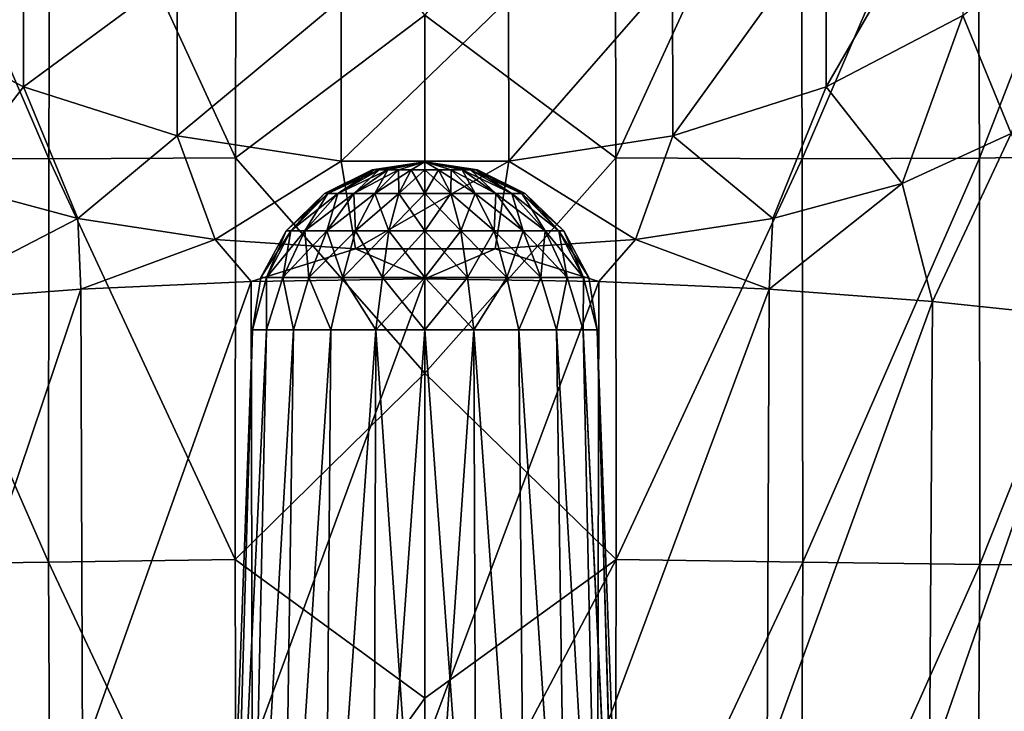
# Model space of a CAD drawing. Header units: millimetres. Extents: x -27 to 27, y -375 to 368.
# Tile 11 of 32: x -8 to 12, y 43 to 57. Entities that reach past the tile are written whole.
import ezdxf

# ---------------------------------------------------------------- set-up
doc = ezdxf.new("R2010")
doc.units = ezdxf.units.MM
doc.header["$LTSCALE"] = 52.148148
for name, color, linetype in [('12', 7, 'CONTINUOUS'), ('26', 7, 'CONTINUOUS'), ('27', 7, 'CONTINUOUS'), ('28', 7, 'CONTINUOUS'), ('29', 7, 'CONTINUOUS'), ('5', 7, 'CONTINUOUS'), ('6', 7, 'CONTINUOUS'), ('7', 7, 'CONTINUOUS')]:
    doc.layers.add(name, color=color, linetype=linetype)

msp = doc.modelspace()

# ---------------------------------------------------------------- linework, layer by layer
at = {"layer": '12', "color": 7, "linetype": 'CONTINUOUS', "true_color": 0xa2afbf}
for points in [[(10.806, 59.966, -26.979), (8.066, 55.218, -24.636), (8.063, 58.505, -28.274), (10.806, 59.966, -26.979)], [(10.81, 56.65, -23.307), (8.066, 55.218, -24.636), (10.806, 59.966, -26.979), (10.81, 56.65, -23.307)], [(-8.066, 55.218, -24.636), (-10.81, 56.65, -23.308), (-8.063, 58.505, -28.274), (-8.066, 55.218, -24.636)], [(-4.979, 57.495, -29.169), (-8.066, 55.218, -24.636), (-8.063, 58.505, -28.274), (-4.979, 57.495, -29.169)], [(8.063, 58.505, -28.274), (4.98, 54.229, -25.554), (4.979, 57.495, -29.168), (8.063, 58.505, -28.274)], [(8.066, 55.218, -24.636), (4.98, 54.229, -25.554), (8.063, 58.505, -28.274), (8.066, 55.218, -24.636)], [(13.096, 58.463, -21.625), (11.783, 54.279, -19.533), (10.81, 56.65, -23.307), (13.096, 58.463, -21.625)], [(-4.98, 54.229, -25.554), (-8.066, 55.218, -24.636), (-4.979, 57.495, -29.169), (-4.98, 54.229, -25.554)], [(-1.683, 56.979, -29.626), (-4.98, 54.229, -25.554), (-4.979, 57.495, -29.169), (-1.683, 56.979, -29.626)], [(4.979, 57.495, -29.168), (1.684, 53.723, -26.023), (1.683, 56.979, -29.626), (4.979, 57.495, -29.168)], [(4.98, 54.229, -25.554), (1.684, 53.723, -26.023), (4.979, 57.495, -29.168), (4.98, 54.229, -25.554)], [(-1.684, 53.723, -26.023), (-4.98, 54.229, -25.554), (-1.683, 56.979, -29.626), (-1.684, 53.723, -26.023)], [(1.684, 53.723, -26.023), (-1.684, 53.723, -26.023), (1.683, 56.979, -29.626), (1.684, 53.723, -26.023)], [(1.683, 56.979, -29.626), (-1.684, 53.723, -26.023), (-1.683, 56.979, -29.626), (1.683, 56.979, -29.626)], [(-8.066, 55.218, -24.636), (-9.575, 53.265, -21.221), (-10.81, 56.65, -23.308), (-8.066, 55.218, -24.636)], [(10.81, 56.65, -23.307), (9.59, 53.27, -21.211), (8.066, 55.218, -24.636), (10.81, 56.65, -23.307)], [(11.783, 54.279, -19.533), (9.59, 53.27, -21.211), (10.81, 56.65, -23.307), (11.783, 54.279, -19.533)], [(-6.976, 52.566, -22.687), (-9.575, 53.265, -21.221), (-8.066, 55.218, -24.636), (-6.976, 52.566, -22.687)], [(-4.98, 54.229, -25.554), (-6.976, 52.566, -22.687), (-8.066, 55.218, -24.636), (-4.98, 54.229, -25.554)], [(8.066, 55.218, -24.636), (6.99, 52.569, -22.68), (4.98, 54.229, -25.554), (8.066, 55.218, -24.636)], [(9.59, 53.27, -21.211), (6.99, 52.569, -22.68), (8.066, 55.218, -24.636), (9.59, 53.27, -21.211)], [(-4.216, 52.144, -23.694), (-6.976, 52.566, -22.687), (-4.98, 54.229, -25.554), (-4.216, 52.144, -23.694)], [(-1.684, 53.723, -26.023), (-4.216, 52.144, -23.694), (-4.98, 54.229, -25.554), (-1.684, 53.723, -26.023)], [(4.98, 54.229, -25.554), (4.231, 52.145, -23.69), (1.684, 53.723, -26.023), (4.98, 54.229, -25.554)], [(6.99, 52.569, -22.68), (4.231, 52.145, -23.69), (4.98, 54.229, -25.554), (6.99, 52.569, -22.68)], [(-1.394, 51.959, -24.21), (-4.216, 52.144, -23.694), (-1.684, 53.723, -26.023), (-1.394, 51.959, -24.21)], [(1.684, 53.723, -26.023), (-1.394, 51.959, -24.21), (-1.684, 53.723, -26.023), (1.684, 53.723, -26.023)], [(1.41, 51.96, -24.208), (-1.394, 51.959, -24.21), (1.684, 53.723, -26.023), (1.41, 51.96, -24.208)], [(4.231, 52.145, -23.69), (1.41, 51.96, -24.208), (1.684, 53.723, -26.023), (4.231, 52.145, -23.69)]]:
    msp.add_3dface(points, dxfattribs=at)
at = {"layer": '26', "color": 7, "linetype": 'CONTINUOUS', "true_color": 0xa2afbf}
for points in [[(0, 53.546, -39.958), (0, 53.709, -38.9), (0.274, 53.546, -39.922), (0, 53.546, -39.958)], [(0.274, 53.546, -39.922), (0, 53.709, -38.9), (0.529, 53.546, -39.817), (0.274, 53.546, -39.922)], [(0.529, 53.546, -39.817), (0, 53.709, -38.9), (0.748, 53.546, -39.648), (0.529, 53.546, -39.817)], [(0.748, 53.546, -39.648), (0, 53.709, -38.9), (0.917, 53.546, -39.429), (0.748, 53.546, -39.648)], [(0.917, 53.546, -39.429), (0, 53.709, -38.9), (1.022, 53.546, -39.174), (0.917, 53.546, -39.429)], [(1.022, 53.546, -39.174), (0, 53.709, -38.9), (1.058, 53.546, -38.9), (1.022, 53.546, -39.174)], [(1.058, 53.546, -38.9), (0, 53.709, -38.9), (1.022, 53.546, -38.626), (1.058, 53.546, -38.9)], [(1.022, 53.546, -38.626), (0, 53.709, -38.9), (0.917, 53.546, -38.371), (1.022, 53.546, -38.626)], [(0.917, 53.546, -38.371), (0, 53.709, -38.9), (0.748, 53.546, -38.152), (0.917, 53.546, -38.371)], [(0.748, 53.546, -38.152), (0, 53.709, -38.9), (0.529, 53.546, -37.983), (0.748, 53.546, -38.152)], [(0.529, 53.546, -37.983), (0, 53.709, -38.9), (0.274, 53.546, -37.878), (0.529, 53.546, -37.983)], [(0.274, 53.546, -37.878), (0, 53.709, -38.9), (0, 53.546, -37.842), (0.274, 53.546, -37.878)], [(0, 53.546, -39.958), (0.274, 53.546, -39.922), (0, 53.069, -40.918), (0, 53.546, -39.958)], [(0, 53.069, -40.918), (0.274, 53.546, -39.922), (0.522, 53.069, -40.85), (0, 53.069, -40.918)], [(0.274, 53.546, -37.878), (0, 53.546, -37.842), (0.522, 53.069, -36.95), (0.274, 53.546, -37.878)], [(0.522, 53.069, -36.95), (0, 53.546, -37.842), (0, 53.069, -36.882), (0.522, 53.069, -36.95)], [(0.274, 53.546, -39.922), (0.529, 53.546, -39.817), (0.522, 53.069, -40.85), (0.274, 53.546, -39.922)], [(0.529, 53.546, -37.983), (0.274, 53.546, -37.878), (1.009, 53.069, -37.152), (0.529, 53.546, -37.983)], [(1.009, 53.069, -37.152), (0.274, 53.546, -37.878), (0.522, 53.069, -36.95), (1.009, 53.069, -37.152)], [(0.522, 53.069, -40.85), (0.529, 53.546, -39.817), (1.009, 53.069, -40.648), (0.522, 53.069, -40.85)], [(0.529, 53.546, -39.817), (0.748, 53.546, -39.648), (1.009, 53.069, -40.648), (0.529, 53.546, -39.817)], [(0.748, 53.546, -38.152), (0.529, 53.546, -37.983), (1.427, 53.069, -37.473), (0.748, 53.546, -38.152)], [(1.427, 53.069, -37.473), (0.529, 53.546, -37.983), (1.009, 53.069, -37.152), (1.427, 53.069, -37.473)], [(0.748, 53.546, -39.648), (0.917, 53.546, -39.429), (1.427, 53.069, -40.327), (0.748, 53.546, -39.648)], [(1.009, 53.069, -40.648), (0.748, 53.546, -39.648), (1.427, 53.069, -40.327), (1.009, 53.069, -40.648)], [(0.917, 53.546, -38.371), (0.748, 53.546, -38.152), (1.748, 53.069, -37.891), (0.917, 53.546, -38.371)], [(1.748, 53.069, -37.891), (0.748, 53.546, -38.152), (1.427, 53.069, -37.473), (1.748, 53.069, -37.891)], [(0.917, 53.546, -39.429), (1.022, 53.546, -39.174), (1.748, 53.069, -39.909), (0.917, 53.546, -39.429)], [(1.427, 53.069, -40.327), (0.917, 53.546, -39.429), (1.748, 53.069, -39.909), (1.427, 53.069, -40.327)], [(1.022, 53.546, -38.626), (0.917, 53.546, -38.371), (1.95, 53.069, -38.378), (1.022, 53.546, -38.626)], [(1.95, 53.069, -38.378), (0.917, 53.546, -38.371), (1.748, 53.069, -37.891), (1.95, 53.069, -38.378)], [(1.022, 53.546, -39.174), (1.058, 53.546, -38.9), (1.95, 53.069, -39.422), (1.022, 53.546, -39.174)], [(1.748, 53.069, -39.909), (1.022, 53.546, -39.174), (1.95, 53.069, -39.422), (1.748, 53.069, -39.909)], [(1.058, 53.546, -38.9), (1.022, 53.546, -38.626), (2.018, 53.069, -38.9), (1.058, 53.546, -38.9)], [(2.018, 53.069, -38.9), (1.022, 53.546, -38.626), (1.95, 53.069, -38.378), (2.018, 53.069, -38.9)], [(1.95, 53.069, -39.422), (1.058, 53.546, -38.9), (2.018, 53.069, -38.9), (1.95, 53.069, -39.422)], [(0, 53.069, -40.918), (0.522, 53.069, -40.85), (0, 52.324, -41.689), (0, 53.069, -40.918)], [(0, 52.324, -41.689), (0.522, 53.069, -40.85), (0.722, 52.324, -41.594), (0, 52.324, -41.689)], [(0.522, 53.069, -36.95), (0, 53.069, -36.882), (0.722, 52.324, -36.206), (0.522, 53.069, -36.95)], [(0.722, 52.324, -36.206), (0, 53.069, -36.882), (0, 52.324, -36.111), (0.722, 52.324, -36.206)], [(0.522, 53.069, -40.85), (1.009, 53.069, -40.648), (0.722, 52.324, -41.594), (0.522, 53.069, -40.85)], [(1.009, 53.069, -37.152), (0.522, 53.069, -36.95), (1.395, 52.324, -36.485), (1.009, 53.069, -37.152)], [(1.395, 52.324, -36.485), (0.522, 53.069, -36.95), (0.722, 52.324, -36.206), (1.395, 52.324, -36.485)], [(0.722, 52.324, -41.594), (1.009, 53.069, -40.648), (1.395, 52.324, -41.315), (0.722, 52.324, -41.594)], [(1.009, 53.069, -40.648), (1.427, 53.069, -40.327), (1.395, 52.324, -41.315), (1.009, 53.069, -40.648)], [(1.427, 53.069, -37.473), (1.009, 53.069, -37.152), (1.972, 52.324, -36.928), (1.427, 53.069, -37.473)], [(1.972, 52.324, -36.928), (1.009, 53.069, -37.152), (1.395, 52.324, -36.485), (1.972, 52.324, -36.928)], [(1.395, 52.324, -41.315), (1.427, 53.069, -40.327), (1.972, 52.324, -40.872), (1.395, 52.324, -41.315)], [(1.427, 53.069, -40.327), (1.748, 53.069, -39.909), (1.972, 52.324, -40.872), (1.427, 53.069, -40.327)], [(1.748, 53.069, -37.891), (1.427, 53.069, -37.473), (2.415, 52.324, -37.505), (1.748, 53.069, -37.891)], [(2.415, 52.324, -37.505), (1.427, 53.069, -37.473), (1.972, 52.324, -36.928), (2.415, 52.324, -37.505)], [(1.748, 53.069, -39.909), (1.95, 53.069, -39.422), (2.415, 52.324, -40.295), (1.748, 53.069, -39.909)], [(1.972, 52.324, -40.872), (1.748, 53.069, -39.909), (2.415, 52.324, -40.295), (1.972, 52.324, -40.872)], [(1.95, 53.069, -38.378), (1.748, 53.069, -37.891), (2.694, 52.324, -38.178), (1.95, 53.069, -38.378)], [(2.694, 52.324, -38.178), (1.748, 53.069, -37.891), (2.415, 52.324, -37.505), (2.694, 52.324, -38.178)], [(1.95, 53.069, -39.422), (2.018, 53.069, -38.9), (2.694, 52.324, -39.622), (1.95, 53.069, -39.422)], [(2.415, 52.324, -40.295), (1.95, 53.069, -39.422), (2.694, 52.324, -39.622), (2.415, 52.324, -40.295)], [(2.018, 53.069, -38.9), (1.95, 53.069, -38.378), (2.789, 52.324, -38.9), (2.018, 53.069, -38.9)], [(2.789, 52.324, -38.9), (1.95, 53.069, -38.378), (2.694, 52.324, -38.178), (2.789, 52.324, -38.9)], [(2.694, 52.324, -39.622), (2.018, 53.069, -38.9), (2.789, 52.324, -38.9), (2.694, 52.324, -39.622)], [(0, 52.324, -41.689), (0.722, 52.324, -41.594), (0, 51.381, -42.198), (0, 52.324, -41.689)], [(0, 51.381, -42.198), (0.722, 52.324, -41.594), (0.854, 51.381, -42.086), (0, 51.381, -42.198)], [(0.722, 52.324, -36.206), (0, 52.324, -36.111), (0.854, 51.381, -35.714), (0.722, 52.324, -36.206)], [(0.854, 51.381, -35.714), (0, 52.324, -36.111), (0, 51.381, -35.602), (0.854, 51.381, -35.714)], [(0.722, 52.324, -41.594), (1.395, 52.324, -41.315), (0.854, 51.381, -42.086), (0.722, 52.324, -41.594)], [(1.395, 52.324, -36.485), (0.722, 52.324, -36.206), (1.649, 51.381, -36.044), (1.395, 52.324, -36.485)], [(1.649, 51.381, -36.044), (0.722, 52.324, -36.206), (0.854, 51.381, -35.714), (1.649, 51.381, -36.044)], [(0.854, 51.381, -42.086), (1.395, 52.324, -41.315), (1.649, 51.381, -41.756), (0.854, 51.381, -42.086)], [(1.395, 52.324, -41.315), (1.972, 52.324, -40.872), (1.649, 51.381, -41.756), (1.395, 52.324, -41.315)], [(1.972, 52.324, -36.928), (1.395, 52.324, -36.485), (2.332, 51.381, -36.568), (1.972, 52.324, -36.928)], [(2.332, 51.381, -36.568), (1.395, 52.324, -36.485), (1.649, 51.381, -36.044), (2.332, 51.381, -36.568)], [(1.649, 51.381, -41.756), (1.972, 52.324, -40.872), (2.332, 51.381, -41.232), (1.649, 51.381, -41.756)], [(1.972, 52.324, -40.872), (2.415, 52.324, -40.295), (2.332, 51.381, -41.232), (1.972, 52.324, -40.872)], [(2.415, 52.324, -37.505), (1.972, 52.324, -36.928), (2.856, 51.381, -37.251), (2.415, 52.324, -37.505)], [(2.856, 51.381, -37.251), (1.972, 52.324, -36.928), (2.332, 51.381, -36.568), (2.856, 51.381, -37.251)], [(2.332, 51.381, -41.232), (2.415, 52.324, -40.295), (2.856, 51.381, -40.549), (2.332, 51.381, -41.232)], [(2.415, 52.324, -40.295), (2.694, 52.324, -39.622), (2.856, 51.381, -40.549), (2.415, 52.324, -40.295)], [(2.694, 52.324, -38.178), (2.415, 52.324, -37.505), (3.186, 51.381, -38.046), (2.694, 52.324, -38.178)], [(3.186, 51.381, -38.046), (2.415, 52.324, -37.505), (2.856, 51.381, -37.251), (3.186, 51.381, -38.046)], [(2.694, 52.324, -39.622), (2.789, 52.324, -38.9), (3.186, 51.381, -39.754), (2.694, 52.324, -39.622)], [(2.856, 51.381, -40.549), (2.694, 52.324, -39.622), (3.186, 51.381, -39.754), (2.856, 51.381, -40.549)], [(2.789, 52.324, -38.9), (2.694, 52.324, -38.178), (3.298, 51.381, -38.9), (2.789, 52.324, -38.9)], [(3.298, 51.381, -38.9), (2.694, 52.324, -38.178), (3.186, 51.381, -38.046), (3.298, 51.381, -38.9)], [(3.186, 51.381, -39.754), (2.789, 52.324, -38.9), (3.298, 51.381, -38.9), (3.186, 51.381, -39.754)], [(0, 51.381, -42.198), (0.854, 51.381, -42.086), (0, 50.332, -42.398), (0, 51.381, -42.198)], [(0, 50.332, -42.398), (0.854, 51.381, -42.086), (0.985, 50.332, -42.256), (0, 50.332, -42.398)], [(0.854, 51.381, -35.714), (0, 51.381, -35.602), (0.985, 50.332, -35.544), (0.854, 51.381, -35.714)], [(0.985, 50.332, -35.544), (0, 51.381, -35.602), (0, 50.332, -35.402), (0.985, 50.332, -35.544)], [(0.854, 51.381, -42.086), (1.649, 51.381, -41.756), (0.985, 50.332, -42.256), (0.854, 51.381, -42.086)], [(1.649, 51.381, -36.044), (0.854, 51.381, -35.714), (0.985, 50.332, -35.544), (1.649, 51.381, -36.044)], [(0.985, 50.332, -42.256), (1.649, 51.381, -41.756), (1.891, 50.332, -41.843), (0.985, 50.332, -42.256)], [(1.891, 50.332, -35.957), (1.649, 51.381, -36.044), (0.985, 50.332, -35.544), (1.891, 50.332, -35.957)], [(1.649, 51.381, -41.756), (2.332, 51.381, -41.232), (1.891, 50.332, -41.843), (1.649, 51.381, -41.756)], [(2.332, 51.381, -36.568), (1.649, 51.381, -36.044), (1.891, 50.332, -35.957), (2.332, 51.381, -36.568)], [(1.891, 50.332, -41.843), (2.332, 51.381, -41.232), (2.644, 50.332, -41.191), (1.891, 50.332, -41.843)], [(2.644, 50.332, -36.609), (2.332, 51.381, -36.568), (1.891, 50.332, -35.957), (2.644, 50.332, -36.609)], [(2.332, 51.381, -41.232), (2.856, 51.381, -40.549), (2.644, 50.332, -41.191), (2.332, 51.381, -41.232)], [(2.856, 51.381, -37.251), (2.332, 51.381, -36.568), (2.644, 50.332, -36.609), (2.856, 51.381, -37.251)], [(2.644, 50.332, -41.191), (2.856, 51.381, -40.549), (3.182, 50.332, -40.353), (2.644, 50.332, -41.191)], [(3.182, 50.332, -37.447), (2.856, 51.381, -37.251), (2.644, 50.332, -36.609), (3.182, 50.332, -37.447)], [(2.856, 51.381, -40.549), (3.186, 51.381, -39.754), (3.182, 50.332, -40.353), (2.856, 51.381, -40.549)], [(3.186, 51.381, -38.046), (2.856, 51.381, -37.251), (3.182, 50.332, -37.447), (3.186, 51.381, -38.046)], [(3.182, 50.332, -40.353), (3.186, 51.381, -39.754), (3.462, 50.332, -39.398), (3.182, 50.332, -40.353)], [(3.462, 50.332, -38.402), (3.186, 51.381, -38.046), (3.182, 50.332, -37.447), (3.462, 50.332, -38.402)], [(3.186, 51.381, -39.754), (3.298, 51.381, -38.9), (3.462, 50.332, -39.398), (3.186, 51.381, -39.754)], [(3.298, 51.381, -38.9), (3.186, 51.381, -38.046), (3.462, 50.332, -38.402), (3.298, 51.381, -38.9)], [(3.462, 50.332, -39.398), (3.298, 51.381, -38.9), (3.462, 50.332, -38.402), (3.462, 50.332, -39.398)]]:
    msp.add_3dface(points, dxfattribs=at)
at = {"layer": '27', "color": 7, "linetype": 'CONTINUOUS', "true_color": 0xa2afbf}
for points in [[(0, 35.959, -34.9), (1.038, 35.913, -35.035), (0, 50.332, -35.402), (0, 35.959, -34.9)], [(1.035, 35.912, -42.766), (0, 35.959, -42.9), (0.985, 50.332, -42.256), (1.035, 35.912, -42.766)], [(0, 35.959, -42.9), (0, 50.332, -42.398), (0.985, 50.332, -42.256), (0, 35.959, -42.9)], [(1.038, 35.913, -35.035), (0.985, 50.332, -35.544), (0, 50.332, -35.402), (1.038, 35.913, -35.035)], [(1.038, 35.913, -35.035), (2.014, 35.782, -35.438), (0.985, 50.332, -35.544), (1.038, 35.913, -35.035)], [(2.014, 35.782, -35.438), (1.891, 50.332, -35.957), (0.985, 50.332, -35.544), (2.014, 35.782, -35.438)], [(2.013, 35.781, -42.364), (1.035, 35.912, -42.766), (0.985, 50.332, -42.256), (2.013, 35.781, -42.364)], [(2.013, 35.781, -42.364), (0.985, 50.332, -42.256), (1.891, 50.332, -41.843), (2.013, 35.781, -42.364)], [(2.014, 35.782, -35.438), (2.858, 35.602, -36.086), (1.891, 50.332, -35.957), (2.014, 35.782, -35.438)], [(2.858, 35.602, -36.086), (2.644, 50.332, -36.609), (1.891, 50.332, -35.957), (2.858, 35.602, -36.086)], [(2.86, 35.601, -41.714), (2.013, 35.781, -42.364), (1.891, 50.332, -41.843), (2.86, 35.601, -41.714)], [(2.86, 35.601, -41.714), (1.891, 50.332, -41.843), (2.644, 50.332, -41.191), (2.86, 35.601, -41.714)], [(2.858, 35.602, -36.086), (3.5, 35.423, -36.927), (2.644, 50.332, -36.609), (2.858, 35.602, -36.086)], [(3.5, 35.423, -36.927), (3.182, 50.332, -37.447), (2.644, 50.332, -36.609), (3.5, 35.423, -36.927)], [(3.504, 35.423, -40.868), (2.86, 35.601, -41.714), (2.644, 50.332, -41.191), (3.504, 35.423, -40.868)], [(3.504, 35.423, -40.868), (2.644, 50.332, -41.191), (3.182, 50.332, -40.353), (3.504, 35.423, -40.868)], [(3.5, 35.423, -36.927), (3.894, 35.3, -37.889), (3.182, 50.332, -37.447), (3.5, 35.423, -36.927)], [(3.894, 35.3, -37.889), (3.462, 50.332, -38.402), (3.182, 50.332, -37.447), (3.894, 35.3, -37.889)], [(3.896, 35.3, -39.902), (3.504, 35.423, -40.868), (3.182, 50.332, -40.353), (3.896, 35.3, -39.902)], [(3.896, 35.3, -39.902), (3.182, 50.332, -40.353), (3.462, 50.332, -39.398), (3.896, 35.3, -39.902)], [(3.894, 35.3, -37.889), (4.024, 35.269, -38.9), (3.462, 50.332, -38.402), (3.894, 35.3, -37.889)], [(4.024, 35.269, -38.9), (3.896, 35.3, -39.902), (3.462, 50.332, -39.398), (4.024, 35.269, -38.9)], [(4.024, 35.269, -38.9), (3.462, 50.332, -39.398), (3.462, 50.332, -38.402), (4.024, 35.269, -38.9)]]:
    msp.add_3dface(points, dxfattribs=at)
at = {"layer": '28', "color": 7, "linetype": 'CONTINUOUS', "true_color": 0xa2afbf}
for points in [[(-1.022, 53.546, -38.626), (0, 53.709, -38.9), (-1.058, 53.546, -38.9), (-1.022, 53.546, -38.626)], [(-1.058, 53.546, -38.9), (0, 53.709, -38.9), (-1.022, 53.546, -39.174), (-1.058, 53.546, -38.9)], [(-0.917, 53.546, -38.371), (0, 53.709, -38.9), (-1.022, 53.546, -38.626), (-0.917, 53.546, -38.371)], [(-1.022, 53.546, -39.174), (0, 53.709, -38.9), (-0.917, 53.546, -39.429), (-1.022, 53.546, -39.174)], [(-0.748, 53.546, -38.152), (0, 53.709, -38.9), (-0.917, 53.546, -38.371), (-0.748, 53.546, -38.152)], [(-0.917, 53.546, -39.429), (0, 53.709, -38.9), (-0.748, 53.546, -39.648), (-0.917, 53.546, -39.429)], [(-0.529, 53.546, -37.983), (0, 53.709, -38.9), (-0.748, 53.546, -38.152), (-0.529, 53.546, -37.983)], [(-0.748, 53.546, -39.648), (0, 53.709, -38.9), (-0.529, 53.546, -39.817), (-0.748, 53.546, -39.648)], [(-0.274, 53.546, -37.878), (0, 53.709, -38.9), (-0.529, 53.546, -37.983), (-0.274, 53.546, -37.878)], [(-0.529, 53.546, -39.817), (0, 53.709, -38.9), (-0.274, 53.546, -39.922), (-0.529, 53.546, -39.817)], [(0, 53.709, -38.9), (0, 53.546, -39.958), (-0.274, 53.546, -39.922), (0, 53.709, -38.9)], [(0, 53.546, -37.842), (0, 53.709, -38.9), (-0.274, 53.546, -37.878), (0, 53.546, -37.842)], [(-1.058, 53.546, -38.9), (-1.022, 53.546, -39.174), (-2.018, 53.069, -38.9), (-1.058, 53.546, -38.9)], [(-1.95, 53.069, -38.378), (-1.058, 53.546, -38.9), (-2.018, 53.069, -38.9), (-1.95, 53.069, -38.378)], [(-2.018, 53.069, -38.9), (-1.022, 53.546, -39.174), (-1.95, 53.069, -39.422), (-2.018, 53.069, -38.9)], [(-1.022, 53.546, -38.626), (-1.058, 53.546, -38.9), (-1.95, 53.069, -38.378), (-1.022, 53.546, -38.626)], [(-1.748, 53.069, -37.891), (-1.022, 53.546, -38.626), (-1.95, 53.069, -38.378), (-1.748, 53.069, -37.891)], [(-1.022, 53.546, -39.174), (-0.917, 53.546, -39.429), (-1.95, 53.069, -39.422), (-1.022, 53.546, -39.174)], [(-1.95, 53.069, -39.422), (-0.917, 53.546, -39.429), (-1.748, 53.069, -39.909), (-1.95, 53.069, -39.422)], [(-0.917, 53.546, -38.371), (-1.022, 53.546, -38.626), (-1.748, 53.069, -37.891), (-0.917, 53.546, -38.371)], [(-1.427, 53.069, -37.473), (-0.917, 53.546, -38.371), (-1.748, 53.069, -37.891), (-1.427, 53.069, -37.473)], [(-0.917, 53.546, -39.429), (-0.748, 53.546, -39.648), (-1.748, 53.069, -39.909), (-0.917, 53.546, -39.429)], [(-1.748, 53.069, -39.909), (-0.748, 53.546, -39.648), (-1.427, 53.069, -40.327), (-1.748, 53.069, -39.909)], [(-0.748, 53.546, -38.152), (-0.917, 53.546, -38.371), (-1.427, 53.069, -37.473), (-0.748, 53.546, -38.152)], [(-1.009, 53.069, -37.152), (-0.748, 53.546, -38.152), (-1.427, 53.069, -37.473), (-1.009, 53.069, -37.152)], [(-0.748, 53.546, -39.648), (-0.529, 53.546, -39.817), (-1.427, 53.069, -40.327), (-0.748, 53.546, -39.648)], [(-1.427, 53.069, -40.327), (-0.529, 53.546, -39.817), (-1.009, 53.069, -40.648), (-1.427, 53.069, -40.327)], [(-0.529, 53.546, -37.983), (-0.748, 53.546, -38.152), (-1.009, 53.069, -37.152), (-0.529, 53.546, -37.983)], [(-0.522, 53.069, -36.95), (-0.529, 53.546, -37.983), (-1.009, 53.069, -37.152), (-0.522, 53.069, -36.95)], [(-0.529, 53.546, -39.817), (-0.274, 53.546, -39.922), (-1.009, 53.069, -40.648), (-0.529, 53.546, -39.817)], [(-1.009, 53.069, -40.648), (-0.274, 53.546, -39.922), (-0.522, 53.069, -40.85), (-1.009, 53.069, -40.648)], [(-0.274, 53.546, -37.878), (-0.529, 53.546, -37.983), (-0.522, 53.069, -36.95), (-0.274, 53.546, -37.878)], [(0, 53.546, -39.958), (0, 53.069, -40.918), (-0.522, 53.069, -40.85), (0, 53.546, -39.958)], [(-0.274, 53.546, -39.922), (0, 53.546, -39.958), (-0.522, 53.069, -40.85), (-0.274, 53.546, -39.922)], [(0, 53.069, -36.882), (-0.274, 53.546, -37.878), (-0.522, 53.069, -36.95), (0, 53.069, -36.882)], [(0, 53.069, -36.882), (0, 53.546, -37.842), (-0.274, 53.546, -37.878), (0, 53.069, -36.882)], [(-2.018, 53.069, -38.9), (-1.95, 53.069, -39.422), (-2.789, 52.324, -38.9), (-2.018, 53.069, -38.9)], [(-2.694, 52.324, -38.178), (-2.018, 53.069, -38.9), (-2.789, 52.324, -38.9), (-2.694, 52.324, -38.178)], [(-2.789, 52.324, -38.9), (-1.95, 53.069, -39.422), (-2.694, 52.324, -39.622), (-2.789, 52.324, -38.9)], [(-1.95, 53.069, -38.378), (-2.018, 53.069, -38.9), (-2.694, 52.324, -38.178), (-1.95, 53.069, -38.378)], [(-2.415, 52.324, -37.505), (-1.95, 53.069, -38.378), (-2.694, 52.324, -38.178), (-2.415, 52.324, -37.505)], [(-1.95, 53.069, -39.422), (-1.748, 53.069, -39.909), (-2.694, 52.324, -39.622), (-1.95, 53.069, -39.422)], [(-2.694, 52.324, -39.622), (-1.748, 53.069, -39.909), (-2.415, 52.324, -40.295), (-2.694, 52.324, -39.622)], [(-1.748, 53.069, -37.891), (-1.95, 53.069, -38.378), (-2.415, 52.324, -37.505), (-1.748, 53.069, -37.891)], [(-1.972, 52.324, -36.928), (-1.748, 53.069, -37.891), (-2.415, 52.324, -37.505), (-1.972, 52.324, -36.928)], [(-1.748, 53.069, -39.909), (-1.427, 53.069, -40.327), (-2.415, 52.324, -40.295), (-1.748, 53.069, -39.909)], [(-2.415, 52.324, -40.295), (-1.427, 53.069, -40.327), (-1.972, 52.324, -40.872), (-2.415, 52.324, -40.295)], [(-1.427, 53.069, -37.473), (-1.748, 53.069, -37.891), (-1.972, 52.324, -36.928), (-1.427, 53.069, -37.473)], [(-1.395, 52.324, -36.485), (-1.427, 53.069, -37.473), (-1.972, 52.324, -36.928), (-1.395, 52.324, -36.485)], [(-1.427, 53.069, -40.327), (-1.009, 53.069, -40.648), (-1.972, 52.324, -40.872), (-1.427, 53.069, -40.327)], [(-1.972, 52.324, -40.872), (-1.009, 53.069, -40.648), (-1.395, 52.324, -41.315), (-1.972, 52.324, -40.872)], [(-1.009, 53.069, -37.152), (-1.427, 53.069, -37.473), (-1.395, 52.324, -36.485), (-1.009, 53.069, -37.152)], [(-0.722, 52.324, -36.206), (-1.009, 53.069, -37.152), (-1.395, 52.324, -36.485), (-0.722, 52.324, -36.206)], [(-1.009, 53.069, -40.648), (-0.522, 53.069, -40.85), (-1.395, 52.324, -41.315), (-1.009, 53.069, -40.648)], [(-1.395, 52.324, -41.315), (-0.522, 53.069, -40.85), (-0.722, 52.324, -41.594), (-1.395, 52.324, -41.315)], [(-0.522, 53.069, -36.95), (-1.009, 53.069, -37.152), (-0.722, 52.324, -36.206), (-0.522, 53.069, -36.95)], [(0, 53.069, -40.918), (0, 52.324, -41.689), (-0.722, 52.324, -41.594), (0, 53.069, -40.918)], [(-0.522, 53.069, -40.85), (0, 53.069, -40.918), (-0.722, 52.324, -41.594), (-0.522, 53.069, -40.85)], [(0, 52.324, -36.111), (-0.522, 53.069, -36.95), (-0.722, 52.324, -36.206), (0, 52.324, -36.111)], [(0, 52.324, -36.111), (0, 53.069, -36.882), (-0.522, 53.069, -36.95), (0, 52.324, -36.111)], [(-2.789, 52.324, -38.9), (-2.694, 52.324, -39.622), (-3.298, 51.381, -38.9), (-2.789, 52.324, -38.9)], [(-3.186, 51.381, -38.046), (-2.789, 52.324, -38.9), (-3.298, 51.381, -38.9), (-3.186, 51.381, -38.046)], [(-3.298, 51.381, -38.9), (-2.694, 52.324, -39.622), (-3.186, 51.381, -39.754), (-3.298, 51.381, -38.9)], [(-2.694, 52.324, -38.178), (-2.789, 52.324, -38.9), (-3.186, 51.381, -38.046), (-2.694, 52.324, -38.178)], [(-2.856, 51.381, -37.251), (-2.694, 52.324, -38.178), (-3.186, 51.381, -38.046), (-2.856, 51.381, -37.251)], [(-2.694, 52.324, -39.622), (-2.415, 52.324, -40.295), (-3.186, 51.381, -39.754), (-2.694, 52.324, -39.622)], [(-3.186, 51.381, -39.754), (-2.415, 52.324, -40.295), (-2.856, 51.381, -40.549), (-3.186, 51.381, -39.754)], [(-2.415, 52.324, -37.505), (-2.694, 52.324, -38.178), (-2.856, 51.381, -37.251), (-2.415, 52.324, -37.505)], [(-2.332, 51.381, -36.568), (-2.415, 52.324, -37.505), (-2.856, 51.381, -37.251), (-2.332, 51.381, -36.568)], [(-2.415, 52.324, -40.295), (-1.972, 52.324, -40.872), (-2.856, 51.381, -40.549), (-2.415, 52.324, -40.295)], [(-2.856, 51.381, -40.549), (-1.972, 52.324, -40.872), (-2.332, 51.381, -41.232), (-2.856, 51.381, -40.549)], [(-1.972, 52.324, -36.928), (-2.415, 52.324, -37.505), (-2.332, 51.381, -36.568), (-1.972, 52.324, -36.928)], [(-1.649, 51.381, -36.044), (-1.972, 52.324, -36.928), (-2.332, 51.381, -36.568), (-1.649, 51.381, -36.044)], [(-1.972, 52.324, -40.872), (-1.395, 52.324, -41.315), (-2.332, 51.381, -41.232), (-1.972, 52.324, -40.872)], [(-2.332, 51.381, -41.232), (-1.395, 52.324, -41.315), (-1.649, 51.381, -41.756), (-2.332, 51.381, -41.232)], [(-1.395, 52.324, -36.485), (-1.972, 52.324, -36.928), (-1.649, 51.381, -36.044), (-1.395, 52.324, -36.485)], [(-0.854, 51.381, -35.714), (-1.395, 52.324, -36.485), (-1.649, 51.381, -36.044), (-0.854, 51.381, -35.714)], [(-1.395, 52.324, -41.315), (-0.722, 52.324, -41.594), (-1.649, 51.381, -41.756), (-1.395, 52.324, -41.315)], [(-1.649, 51.381, -41.756), (-0.722, 52.324, -41.594), (-0.854, 51.381, -42.086), (-1.649, 51.381, -41.756)], [(-0.722, 52.324, -36.206), (-1.395, 52.324, -36.485), (-0.854, 51.381, -35.714), (-0.722, 52.324, -36.206)], [(0, 52.324, -41.689), (0, 51.381, -42.198), (-0.854, 51.381, -42.086), (0, 52.324, -41.689)], [(-0.722, 52.324, -41.594), (0, 52.324, -41.689), (-0.854, 51.381, -42.086), (-0.722, 52.324, -41.594)], [(0, 51.381, -35.602), (-0.722, 52.324, -36.206), (-0.854, 51.381, -35.714), (0, 51.381, -35.602)], [(0, 51.381, -35.602), (0, 52.324, -36.111), (-0.722, 52.324, -36.206), (0, 51.381, -35.602)], [(-3.186, 51.381, -38.046), (-3.298, 51.381, -38.9), (-3.462, 50.332, -38.402), (-3.186, 51.381, -38.046)], [(-3.182, 50.332, -37.447), (-3.186, 51.381, -38.046), (-3.462, 50.332, -38.402), (-3.182, 50.332, -37.447)], [(-3.298, 51.381, -38.9), (-3.186, 51.381, -39.754), (-3.462, 50.332, -39.398), (-3.298, 51.381, -38.9)], [(-3.462, 50.332, -38.402), (-3.298, 51.381, -38.9), (-3.462, 50.332, -39.398), (-3.462, 50.332, -38.402)], [(-3.462, 50.332, -39.398), (-3.186, 51.381, -39.754), (-3.182, 50.332, -40.353), (-3.462, 50.332, -39.398)], [(-2.856, 51.381, -37.251), (-3.186, 51.381, -38.046), (-3.182, 50.332, -37.447), (-2.856, 51.381, -37.251)], [(-3.186, 51.381, -39.754), (-2.856, 51.381, -40.549), (-3.182, 50.332, -40.353), (-3.186, 51.381, -39.754)], [(-2.644, 50.332, -36.609), (-2.856, 51.381, -37.251), (-3.182, 50.332, -37.447), (-2.644, 50.332, -36.609)], [(-3.182, 50.332, -40.353), (-2.856, 51.381, -40.549), (-2.644, 50.332, -41.191), (-3.182, 50.332, -40.353)], [(-2.332, 51.381, -36.568), (-2.856, 51.381, -37.251), (-2.644, 50.332, -36.609), (-2.332, 51.381, -36.568)], [(-2.856, 51.381, -40.549), (-2.332, 51.381, -41.232), (-2.644, 50.332, -41.191), (-2.856, 51.381, -40.549)], [(-1.891, 50.332, -35.957), (-2.332, 51.381, -36.568), (-2.644, 50.332, -36.609), (-1.891, 50.332, -35.957)], [(-2.644, 50.332, -41.191), (-2.332, 51.381, -41.232), (-1.891, 50.332, -41.843), (-2.644, 50.332, -41.191)], [(-1.649, 51.381, -36.044), (-2.332, 51.381, -36.568), (-1.891, 50.332, -35.957), (-1.649, 51.381, -36.044)], [(-2.332, 51.381, -41.232), (-1.649, 51.381, -41.756), (-1.891, 50.332, -41.843), (-2.332, 51.381, -41.232)], [(-0.985, 50.332, -35.544), (-1.649, 51.381, -36.044), (-1.891, 50.332, -35.957), (-0.985, 50.332, -35.544)], [(-1.891, 50.332, -41.843), (-1.649, 51.381, -41.756), (-0.985, 50.332, -42.256), (-1.891, 50.332, -41.843)], [(-0.854, 51.381, -35.714), (-1.649, 51.381, -36.044), (-0.985, 50.332, -35.544), (-0.854, 51.381, -35.714)], [(-1.649, 51.381, -41.756), (-0.854, 51.381, -42.086), (-0.985, 50.332, -42.256), (-1.649, 51.381, -41.756)], [(0, 51.381, -42.198), (0, 50.332, -42.398), (-0.985, 50.332, -42.256), (0, 51.381, -42.198)], [(-0.854, 51.381, -42.086), (0, 51.381, -42.198), (-0.985, 50.332, -42.256), (-0.854, 51.381, -42.086)], [(0, 50.332, -35.402), (-0.854, 51.381, -35.714), (-0.985, 50.332, -35.544), (0, 50.332, -35.402)], [(0, 50.332, -35.402), (0, 51.381, -35.602), (-0.854, 51.381, -35.714), (0, 50.332, -35.402)]]:
    msp.add_3dface(points, dxfattribs=at)
at = {"layer": '29', "color": 7, "linetype": 'CONTINUOUS', "true_color": 0xa2afbf}
for points in [[(-4.024, 35.269, -38.9), (-3.893, 35.3, -37.886), (-3.462, 50.332, -38.402), (-4.024, 35.269, -38.9)], [(-3.894, 35.301, -39.909), (-4.024, 35.269, -38.9), (-3.462, 50.332, -39.398), (-3.894, 35.301, -39.909)], [(-4.024, 35.269, -38.9), (-3.462, 50.332, -38.402), (-3.462, 50.332, -39.398), (-4.024, 35.269, -38.9)], [(-3.5, 35.425, -40.874), (-3.894, 35.301, -39.909), (-3.182, 50.332, -40.353), (-3.5, 35.425, -40.874)], [(-3.894, 35.301, -39.909), (-3.462, 50.332, -39.398), (-3.182, 50.332, -40.353), (-3.894, 35.301, -39.909)], [(-3.893, 35.3, -37.886), (-3.497, 35.424, -36.922), (-3.182, 50.332, -37.447), (-3.893, 35.3, -37.886)], [(-3.893, 35.3, -37.886), (-3.182, 50.332, -37.447), (-3.462, 50.332, -38.402), (-3.893, 35.3, -37.886)], [(-2.856, 35.602, -41.719), (-3.5, 35.425, -40.874), (-2.644, 50.332, -41.191), (-2.856, 35.602, -41.719)], [(-3.5, 35.425, -40.874), (-3.182, 50.332, -40.353), (-2.644, 50.332, -41.191), (-3.5, 35.425, -40.874)], [(-3.497, 35.424, -36.922), (-2.853, 35.603, -36.081), (-2.644, 50.332, -36.609), (-3.497, 35.424, -36.922)], [(-3.497, 35.424, -36.922), (-2.644, 50.332, -36.609), (-3.182, 50.332, -37.447), (-3.497, 35.424, -36.922)], [(-2.009, 35.781, -42.366), (-2.856, 35.602, -41.719), (-1.891, 50.332, -41.843), (-2.009, 35.781, -42.366)], [(-2.856, 35.602, -41.719), (-2.644, 50.332, -41.191), (-1.891, 50.332, -41.843), (-2.856, 35.602, -41.719)], [(-2.853, 35.603, -36.081), (-2.009, 35.783, -35.435), (-1.891, 50.332, -35.957), (-2.853, 35.603, -36.081)], [(-2.853, 35.603, -36.081), (-1.891, 50.332, -35.957), (-2.644, 50.332, -36.609), (-2.853, 35.603, -36.081)], [(-2.009, 35.783, -35.435), (-1.035, 35.913, -35.034), (-0.985, 50.332, -35.544), (-2.009, 35.783, -35.435)], [(-2.009, 35.783, -35.435), (-0.985, 50.332, -35.544), (-1.891, 50.332, -35.957), (-2.009, 35.783, -35.435)], [(-1.033, 35.912, -42.766), (-2.009, 35.781, -42.366), (-0.985, 50.332, -42.256), (-1.033, 35.912, -42.766)], [(-2.009, 35.781, -42.366), (-1.891, 50.332, -41.843), (-0.985, 50.332, -42.256), (-2.009, 35.781, -42.366)], [(-1.035, 35.913, -35.034), (0, 35.959, -34.9), (-0.985, 50.332, -35.544), (-1.035, 35.913, -35.034)], [(0, 35.959, -42.9), (-1.033, 35.912, -42.766), (0, 50.332, -42.398), (0, 35.959, -42.9)], [(0, 50.332, -42.398), (-1.033, 35.912, -42.766), (-0.985, 50.332, -42.256), (0, 50.332, -42.398)], [(0, 35.959, -34.9), (0, 50.332, -35.402), (-0.985, 50.332, -35.544), (0, 35.959, -34.9)]]:
    msp.add_3dface(points, dxfattribs=at)
at = {"layer": '5', "color": 7, "linetype": 'CONTINUOUS', "true_color": 0xa2afbf}
for points in [[(7.558, 61.883, 31.085), (7.585, 53.77, 29.304), (11.105, 61.96, 29.879), (7.558, 61.883, 31.085)], [(11.105, 61.96, 29.879), (7.585, 53.77, 29.304), (11.145, 53.784, 28.114), (11.105, 61.96, 29.879)], [(11.105, 61.96, 29.879), (11.145, 53.784, 28.114), (14.378, 62.104, 28.187), (11.105, 61.96, 29.879)], [(14.378, 62.104, 28.187), (11.145, 53.784, 28.114), (14.429, 53.851, 26.437), (14.378, 62.104, 28.187)], [(3.824, 61.857, 31.8), (0, 56.661, 30.867), (3.838, 53.788, 30.007), (3.824, 61.857, 31.8)], [(3.824, 61.857, 31.8), (3.838, 53.788, 30.007), (7.558, 61.883, 31.085), (3.824, 61.857, 31.8)], [(7.558, 61.883, 31.085), (3.838, 53.788, 30.007), (7.585, 53.77, 29.304), (7.558, 61.883, 31.085)], [(0, 56.661, 30.867), (0, 49.46, 29.304), (3.838, 53.788, 30.007), (0, 56.661, 30.867)], [(11.145, 53.784, 28.114), (11.155, 45.612, 26.391), (14.429, 53.851, 26.437), (11.145, 53.784, 28.114)], [(14.429, 53.851, 26.437), (11.155, 45.612, 26.391), (14.44, 45.608, 24.707), (14.429, 53.851, 26.437)], [(3.838, 53.788, 30.007), (0, 49.46, 29.304), (3.842, 45.712, 28.292), (3.838, 53.788, 30.007)], [(3.838, 53.788, 30.007), (3.842, 45.712, 28.292), (7.585, 53.77, 29.304), (3.838, 53.788, 30.007)], [(7.585, 53.77, 29.304), (3.842, 45.712, 28.292), (7.593, 45.656, 27.586), (7.585, 53.77, 29.304)], [(7.585, 53.77, 29.304), (7.593, 45.656, 27.586), (11.145, 53.784, 28.114), (7.585, 53.77, 29.304)], [(11.145, 53.784, 28.114), (7.593, 45.656, 27.586), (11.155, 45.612, 26.391), (11.145, 53.784, 28.114)], [(0, 49.46, 29.304), (0, 42.927, 27.947), (3.842, 45.712, 28.292), (0, 49.46, 29.304)], [(0, 42.927, 27.947), (0, 38.424, 27.05), (3.842, 45.712, 28.292), (0, 42.927, 27.947)], [(3.842, 45.712, 28.292), (0, 38.424, 27.05), (3.823, 37.63, 26.666), (3.842, 45.712, 28.292)], [(3.842, 45.712, 28.292), (3.823, 37.63, 26.666), (7.593, 45.656, 27.586), (3.842, 45.712, 28.292)], [(7.593, 45.656, 27.586), (3.823, 37.63, 26.666), (7.555, 37.538, 25.943), (7.593, 45.656, 27.586)], [(7.593, 45.656, 27.586), (7.555, 37.538, 25.943), (11.155, 45.612, 26.391), (7.593, 45.656, 27.586)], [(11.155, 45.612, 26.391), (7.555, 37.538, 25.943), (11.098, 37.441, 24.724), (11.155, 45.612, 26.391)], [(11.155, 45.612, 26.391), (11.098, 37.441, 24.724), (14.44, 45.608, 24.707), (11.155, 45.612, 26.391)], [(14.44, 45.608, 24.707), (11.098, 37.441, 24.724), (14.364, 37.371, 23.009), (14.44, 45.608, 24.707)]]:
    msp.add_3dface(points, dxfattribs=at)
at = {"layer": '6', "color": 7, "linetype": 'CONTINUOUS', "true_color": 0xa2afbf}
for points in [[(11.783, 54.279, -19.533), (10.199, 50.903, -21.281), (9.59, 53.27, -21.211), (11.783, 54.279, -19.533)], [(13.271, 50.579, -19.018), (10.199, 50.903, -21.281), (11.783, 54.279, -19.533), (13.271, 50.579, -19.018)], [(-6.976, 52.566, -22.687), (-10.199, 50.903, -21.281), (-9.575, 53.265, -21.221), (-6.976, 52.566, -22.687)], [(10.199, 50.903, -21.281), (6.917, 51.147, -22.968), (9.59, 53.27, -21.211), (10.199, 50.903, -21.281)], [(9.59, 53.27, -21.211), (6.917, 51.147, -22.968), (6.99, 52.569, -22.68), (9.59, 53.27, -21.211)], [(-6.917, 51.147, -22.968), (-10.199, 50.903, -21.281), (-6.976, 52.566, -22.687), (-6.917, 51.147, -22.968)], [(-4.216, 52.144, -23.694), (-6.917, 51.147, -22.968), (-6.976, 52.566, -22.687), (-4.216, 52.144, -23.694)], [(6.99, 52.569, -22.68), (6.917, 51.147, -22.968), (4.231, 52.145, -23.69), (6.99, 52.569, -22.68)], [(-3.494, 51.301, -24.019), (-6.917, 51.147, -22.968), (-4.216, 52.144, -23.694), (-3.494, 51.301, -24.019)], [(-1.394, 51.959, -24.21), (-3.494, 51.301, -24.019), (-4.216, 52.144, -23.694), (-1.394, 51.959, -24.21)], [(4.231, 52.145, -23.69), (3.494, 51.301, -24.019), (1.41, 51.96, -24.208), (4.231, 52.145, -23.69)], [(6.917, 51.147, -22.968), (3.494, 51.301, -24.019), (4.231, 52.145, -23.69), (6.917, 51.147, -22.968)], [(0, 51.355, -24.38), (-3.494, 51.301, -24.019), (-1.394, 51.959, -24.21), (0, 51.355, -24.38)], [(1.41, 51.96, -24.208), (0, 51.355, -24.38), (-1.394, 51.959, -24.21), (1.41, 51.96, -24.208)], [(3.494, 51.301, -24.019), (0, 51.355, -24.38), (1.41, 51.96, -24.208), (3.494, 51.301, -24.019)], [(-6.917, 51.147, -22.968), (-3.494, 51.301, -24.019), (-6.879, 41.774, -24.437), (-6.917, 51.147, -22.968)], [(-6.879, 41.774, -24.437), (-3.494, 51.301, -24.019), (-3.475, 41.905, -25.465), (-6.879, 41.774, -24.437)], [(-3.494, 51.301, -24.019), (0, 51.355, -24.38), (-3.475, 41.905, -25.465), (-3.494, 51.301, -24.019)], [(-3.475, 41.905, -25.465), (0, 51.355, -24.38), (0, 41.95, -25.819), (-3.475, 41.905, -25.465)], [(0, 51.355, -24.38), (3.494, 51.301, -24.019), (0, 41.95, -25.819), (0, 51.355, -24.38)], [(0, 41.95, -25.819), (3.494, 51.301, -24.019), (3.475, 41.905, -25.465), (0, 41.95, -25.819)], [(3.494, 51.301, -24.019), (6.917, 51.147, -22.968), (3.475, 41.905, -25.465), (3.494, 51.301, -24.019)], [(-10.199, 50.903, -21.281), (-6.917, 51.147, -22.968), (-10.143, 41.566, -22.783), (-10.199, 50.903, -21.281)], [(-10.143, 41.566, -22.783), (-6.917, 51.147, -22.968), (-6.879, 41.774, -24.437), (-10.143, 41.566, -22.783)], [(3.475, 41.905, -25.465), (6.917, 51.147, -22.968), (6.879, 41.774, -24.437), (3.475, 41.905, -25.465)], [(6.917, 51.147, -22.968), (10.199, 50.903, -21.281), (6.879, 41.774, -24.437), (6.917, 51.147, -22.968)], [(6.879, 41.774, -24.437), (10.199, 50.903, -21.281), (10.143, 41.566, -22.783), (6.879, 41.774, -24.437)], [(10.199, 50.903, -21.281), (13.271, 50.579, -19.018), (10.143, 41.566, -22.783), (10.199, 50.903, -21.281)], [(10.143, 41.566, -22.783), (13.271, 50.579, -19.018), (13.198, 41.292, -20.561), (10.143, 41.566, -22.783)]]:
    msp.add_3dface(points, dxfattribs=at)
at = {"layer": '7', "color": 7, "linetype": 'CONTINUOUS', "true_color": 0xa2afbf}
for points in [[(-11.077, 61.959, 29.891), (-11.117, 53.784, 28.125), (-7.556, 53.77, 29.311), (-11.077, 61.959, 29.891)], [(-7.529, 61.883, 31.093), (-11.077, 61.959, 29.891), (-7.556, 53.77, 29.311), (-7.529, 61.883, 31.093)], [(-7.529, 61.883, 31.093), (-7.556, 53.77, 29.311), (-3.807, 53.787, 30.011), (-7.529, 61.883, 31.093)], [(-3.794, 61.857, 31.804), (-7.529, 61.883, 31.093), (-3.807, 53.787, 30.011), (-3.794, 61.857, 31.804)], [(0, 56.661, 30.867), (-3.794, 61.857, 31.804), (-3.807, 53.787, 30.011), (0, 56.661, 30.867)], [(0, 49.46, 29.304), (0, 56.661, 30.867), (-3.807, 53.787, 30.011), (0, 49.46, 29.304)], [(-11.117, 53.784, 28.125), (-11.127, 45.612, 26.403), (-7.564, 45.656, 27.594), (-11.117, 53.784, 28.125)], [(-7.556, 53.77, 29.311), (-11.117, 53.784, 28.125), (-7.564, 45.656, 27.594), (-7.556, 53.77, 29.311)], [(-7.556, 53.77, 29.311), (-7.564, 45.656, 27.594), (-3.812, 45.712, 28.296), (-7.556, 53.77, 29.311)], [(-3.807, 53.787, 30.011), (-7.556, 53.77, 29.311), (-3.812, 45.712, 28.296), (-3.807, 53.787, 30.011)], [(0, 49.46, 29.304), (-3.807, 53.787, 30.011), (-3.812, 45.712, 28.296), (0, 49.46, 29.304)], [(0, 42.927, 27.947), (0, 49.46, 29.304), (-3.812, 45.712, 28.296), (0, 42.927, 27.947)], [(-7.564, 45.656, 27.594), (-11.127, 45.612, 26.403), (-7.526, 37.539, 25.951), (-7.564, 45.656, 27.594)], [(-11.127, 45.612, 26.403), (-11.07, 37.441, 24.735), (-7.526, 37.539, 25.951), (-11.127, 45.612, 26.403)], [(-3.812, 45.712, 28.296), (-7.564, 45.656, 27.594), (-3.793, 37.63, 26.669), (-3.812, 45.712, 28.296)], [(-7.564, 45.656, 27.594), (-7.526, 37.539, 25.951), (-3.793, 37.63, 26.669), (-7.564, 45.656, 27.594)], [(0, 42.927, 27.947), (-3.812, 45.712, 28.296), (-3.793, 37.63, 26.669), (0, 42.927, 27.947)], [(0, 38.424, 27.05), (0, 42.927, 27.947), (-3.793, 37.63, 26.669), (0, 38.424, 27.05)]]:
    msp.add_3dface(points, dxfattribs=at)

doc.saveas('drawing.dxf')
